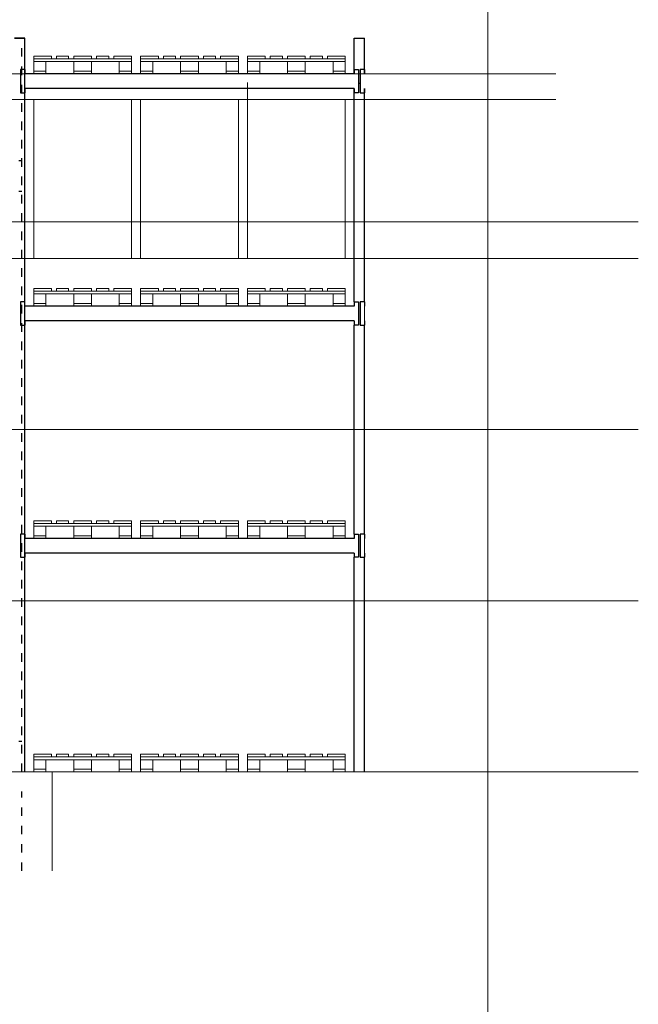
# Model space of a CAD drawing. Header units: millimetres. Extents: x 22865 to 60762, y -18816 to 15611.
# Tile 190 of 256: x 25873 to 26380, y 11963 to 12768. Entities that reach past the tile are written whole.
import ezdxf

# ---------------------------------------------------------------- set-up
doc = ezdxf.new("R2010")
doc.units = ezdxf.units.MM
doc.linetypes.add('DASHED', pattern=[15, 7, -8])
doc.layers.add('CIENKA', color=1, linetype='Continuous', lineweight=13)
doc.layers.add('projekt', color=6, linetype='Continuous', lineweight=9)
for name, color, linetype in [('RDZENIE', 3, 'Continuous'), ('REGALY', 7, 'Continuous'), ('WYMIARY', 6, 'Continuous')]:
    doc.layers.add(name, color=color, linetype=linetype)

msp = doc.modelspace()

# ---------------------------------------------------------------- linework, layer by layer
at = {"layer": 'CIENKA'}
for points in [[(25899.29, 12735.82), (25884.79, 12735.82), (25884.79, 12738.02), (25899.29, 12738.02)], [(25964.79, 12733.62), (25884.79, 12733.62), (25884.79, 12735.82), (25964.79, 12735.82)], [(25894.79, 12725.82), (25884.79, 12725.82), (25884.79, 12733.62), (25894.79, 12733.62)], [(25913.41, 12735.82), (25903.41, 12735.82), (25903.41, 12738.02), (25913.41, 12738.02)], [(25932.04, 12735.82), (25917.54, 12735.82), (25917.54, 12738.02), (25932.04, 12738.02)], [(25932.04, 12725.82), (25917.54, 12725.82), (25917.54, 12733.62), (25932.04, 12733.62)], [(25936.16, 12735.82), (25946.16, 12735.82), (25946.16, 12738.02), (25936.16, 12738.02)], [(25964.79, 12735.82), (25950.29, 12735.82), (25950.29, 12738.02), (25964.79, 12738.02)], [(25964.79, 12725.82), (25954.79, 12725.82), (25954.79, 12733.62), (25964.79, 12733.62)], [(25986.79, 12735.82), (25972.29, 12735.82), (25972.29, 12738.02), (25986.79, 12738.02)], [(26052.29, 12733.62), (25972.29, 12733.62), (25972.29, 12735.82), (26052.29, 12735.82)], [(25982.29, 12725.82), (25972.29, 12725.82), (25972.29, 12733.62), (25982.29, 12733.62)], [(26000.91, 12735.82), (25990.91, 12735.82), (25990.91, 12738.02), (26000.91, 12738.02)], [(26019.54, 12735.82), (26005.04, 12735.82), (26005.04, 12738.02), (26019.54, 12738.02)], [(26019.54, 12725.82), (26005.04, 12725.82), (26005.04, 12733.62), (26019.54, 12733.62)], [(26023.66, 12735.82), (26033.66, 12735.82), (26033.66, 12738.02), (26023.66, 12738.02)], [(26052.29, 12735.82), (26037.79, 12735.82), (26037.79, 12738.02), (26052.29, 12738.02)], [(26052.29, 12725.82), (26042.29, 12725.82), (26042.29, 12733.62), (26052.29, 12733.62)], [(26074.29, 12735.82), (26059.79, 12735.82), (26059.79, 12738.02), (26074.29, 12738.02)], [(26139.79, 12733.62), (26059.79, 12733.62), (26059.79, 12735.82), (26139.79, 12735.82)], [(26069.79, 12725.82), (26059.79, 12725.82), (26059.79, 12733.62), (26069.79, 12733.62)], [(26088.41, 12735.82), (26078.41, 12735.82), (26078.41, 12738.02), (26088.41, 12738.02)], [(26107.04, 12735.82), (26092.54, 12735.82), (26092.54, 12738.02), (26107.04, 12738.02)], [(26107.04, 12725.82), (26092.54, 12725.82), (26092.54, 12733.62), (26107.04, 12733.62)], [(26111.16, 12735.82), (26121.16, 12735.82), (26121.16, 12738.02), (26111.16, 12738.02)], [(26139.79, 12735.82), (26125.29, 12735.82), (26125.29, 12738.02), (26139.79, 12738.02)], [(26139.79, 12725.82), (26129.79, 12725.82), (26129.79, 12733.62), (26139.79, 12733.62)], [(25884.79, 12725.82), (25894.79, 12725.82), (25894.79, 12723.62), (25884.79, 12723.62)], [(25917.54, 12725.82), (25932.04, 12725.82), (25932.04, 12723.62), (25917.54, 12723.62)], [(25954.79, 12725.82), (25964.79, 12725.82), (25964.79, 12723.62), (25954.79, 12723.62)], [(25972.29, 12725.82), (25982.29, 12725.82), (25982.29, 12723.62), (25972.29, 12723.62)], [(26005.04, 12725.82), (26019.54, 12725.82), (26019.54, 12723.62), (26005.04, 12723.62)], [(26042.29, 12725.82), (26052.29, 12725.82), (26052.29, 12723.62), (26042.29, 12723.62)], [(26059.79, 12725.82), (26069.79, 12725.82), (26069.79, 12723.62), (26059.79, 12723.62)], [(26092.54, 12725.82), (26107.04, 12725.82), (26107.04, 12723.62), (26092.54, 12723.62)], [(26129.79, 12725.82), (26139.79, 12725.82), (26139.79, 12723.62), (26129.79, 12723.62)], [(25899.29, 12545.82), (25884.79, 12545.82), (25884.79, 12548.02), (25899.29, 12548.02)], [(25913.41, 12545.82), (25903.41, 12545.82), (25903.41, 12548.02), (25913.41, 12548.02)], [(25932.04, 12545.82), (25917.54, 12545.82), (25917.54, 12548.02), (25932.04, 12548.02)], [(25936.16, 12545.82), (25946.16, 12545.82), (25946.16, 12548.02), (25936.16, 12548.02)], [(25964.79, 12545.82), (25950.29, 12545.82), (25950.29, 12548.02), (25964.79, 12548.02)], [(25986.79, 12545.82), (25972.29, 12545.82), (25972.29, 12548.02), (25986.79, 12548.02)], [(26000.91, 12545.82), (25990.91, 12545.82), (25990.91, 12548.02), (26000.91, 12548.02)], [(26019.54, 12545.82), (26005.04, 12545.82), (26005.04, 12548.02), (26019.54, 12548.02)], [(26023.66, 12545.82), (26033.66, 12545.82), (26033.66, 12548.02), (26023.66, 12548.02)], [(26052.29, 12545.82), (26037.79, 12545.82), (26037.79, 12548.02), (26052.29, 12548.02)], [(26074.29, 12545.82), (26059.79, 12545.82), (26059.79, 12548.02), (26074.29, 12548.02)], [(26088.41, 12545.82), (26078.41, 12545.82), (26078.41, 12548.02), (26088.41, 12548.02)], [(26107.04, 12545.82), (26092.54, 12545.82), (26092.54, 12548.02), (26107.04, 12548.02)], [(26111.16, 12545.82), (26121.16, 12545.82), (26121.16, 12548.02), (26111.16, 12548.02)], [(26139.79, 12545.82), (26125.29, 12545.82), (26125.29, 12548.02), (26139.79, 12548.02)], [(25964.79, 12543.62), (25884.79, 12543.62), (25884.79, 12545.82), (25964.79, 12545.82)], [(25894.79, 12535.82), (25884.79, 12535.82), (25884.79, 12543.62), (25894.79, 12543.62)], [(25932.04, 12535.82), (25917.54, 12535.82), (25917.54, 12543.62), (25932.04, 12543.62)], [(25964.79, 12535.82), (25954.79, 12535.82), (25954.79, 12543.62), (25964.79, 12543.62)], [(26052.29, 12543.62), (25972.29, 12543.62), (25972.29, 12545.82), (26052.29, 12545.82)], [(25982.29, 12535.82), (25972.29, 12535.82), (25972.29, 12543.62), (25982.29, 12543.62)], [(26019.54, 12535.82), (26005.04, 12535.82), (26005.04, 12543.62), (26019.54, 12543.62)], [(26052.29, 12535.82), (26042.29, 12535.82), (26042.29, 12543.62), (26052.29, 12543.62)], [(26139.79, 12543.62), (26059.79, 12543.62), (26059.79, 12545.82), (26139.79, 12545.82)], [(26069.79, 12535.82), (26059.79, 12535.82), (26059.79, 12543.62), (26069.79, 12543.62)], [(26107.04, 12535.82), (26092.54, 12535.82), (26092.54, 12543.62), (26107.04, 12543.62)], [(26139.79, 12535.82), (26129.79, 12535.82), (26129.79, 12543.62), (26139.79, 12543.62)], [(25884.79, 12535.82), (25894.79, 12535.82), (25894.79, 12533.62), (25884.79, 12533.62)], [(25917.54, 12535.82), (25932.04, 12535.82), (25932.04, 12533.62), (25917.54, 12533.62)], [(25954.79, 12535.82), (25964.79, 12535.82), (25964.79, 12533.62), (25954.79, 12533.62)], [(25972.29, 12535.82), (25982.29, 12535.82), (25982.29, 12533.62), (25972.29, 12533.62)], [(26005.04, 12535.82), (26019.54, 12535.82), (26019.54, 12533.62), (26005.04, 12533.62)], [(26042.29, 12535.82), (26052.29, 12535.82), (26052.29, 12533.62), (26042.29, 12533.62)], [(26059.79, 12535.82), (26069.79, 12535.82), (26069.79, 12533.62), (26059.79, 12533.62)], [(26092.54, 12535.82), (26107.04, 12535.82), (26107.04, 12533.62), (26092.54, 12533.62)], [(26129.79, 12535.82), (26139.79, 12535.82), (26139.79, 12533.62), (26129.79, 12533.62)], [(25899.29, 12355.82), (25884.79, 12355.82), (25884.79, 12358.02), (25899.29, 12358.02)], [(25964.79, 12353.62), (25884.79, 12353.62), (25884.79, 12355.82), (25964.79, 12355.82)], [(25913.41, 12355.82), (25903.41, 12355.82), (25903.41, 12358.02), (25913.41, 12358.02)], [(25932.04, 12355.82), (25917.54, 12355.82), (25917.54, 12358.02), (25932.04, 12358.02)], [(25936.16, 12355.82), (25946.16, 12355.82), (25946.16, 12358.02), (25936.16, 12358.02)], [(25964.79, 12355.82), (25950.29, 12355.82), (25950.29, 12358.02), (25964.79, 12358.02)], [(25986.79, 12355.82), (25972.29, 12355.82), (25972.29, 12358.02), (25986.79, 12358.02)], [(26052.29, 12353.62), (25972.29, 12353.62), (25972.29, 12355.82), (26052.29, 12355.82)], [(26000.91, 12355.82), (25990.91, 12355.82), (25990.91, 12358.02), (26000.91, 12358.02)], [(26019.54, 12355.82), (26005.04, 12355.82), (26005.04, 12358.02), (26019.54, 12358.02)], [(26023.66, 12355.82), (26033.66, 12355.82), (26033.66, 12358.02), (26023.66, 12358.02)], [(26052.29, 12355.82), (26037.79, 12355.82), (26037.79, 12358.02), (26052.29, 12358.02)], [(26074.29, 12355.82), (26059.79, 12355.82), (26059.79, 12358.02), (26074.29, 12358.02)], [(26139.79, 12353.62), (26059.79, 12353.62), (26059.79, 12355.82), (26139.79, 12355.82)], [(26088.41, 12355.82), (26078.41, 12355.82), (26078.41, 12358.02), (26088.41, 12358.02)], [(26107.04, 12355.82), (26092.54, 12355.82), (26092.54, 12358.02), (26107.04, 12358.02)], [(26111.16, 12355.82), (26121.16, 12355.82), (26121.16, 12358.02), (26111.16, 12358.02)], [(26139.79, 12355.82), (26125.29, 12355.82), (26125.29, 12358.02), (26139.79, 12358.02)], [(25894.79, 12345.82), (25884.79, 12345.82), (25884.79, 12353.62), (25894.79, 12353.62)], [(25884.79, 12345.82), (25894.79, 12345.82), (25894.79, 12343.62), (25884.79, 12343.62)], [(25932.04, 12345.82), (25917.54, 12345.82), (25917.54, 12353.62), (25932.04, 12353.62)], [(25917.54, 12345.82), (25932.04, 12345.82), (25932.04, 12343.62), (25917.54, 12343.62)], [(25964.79, 12345.82), (25954.79, 12345.82), (25954.79, 12353.62), (25964.79, 12353.62)], [(25954.79, 12345.82), (25964.79, 12345.82), (25964.79, 12343.62), (25954.79, 12343.62)], [(25982.29, 12345.82), (25972.29, 12345.82), (25972.29, 12353.62), (25982.29, 12353.62)], [(25972.29, 12345.82), (25982.29, 12345.82), (25982.29, 12343.62), (25972.29, 12343.62)], [(26019.54, 12345.82), (26005.04, 12345.82), (26005.04, 12353.62), (26019.54, 12353.62)], [(26005.04, 12345.82), (26019.54, 12345.82), (26019.54, 12343.62), (26005.04, 12343.62)], [(26052.29, 12345.82), (26042.29, 12345.82), (26042.29, 12353.62), (26052.29, 12353.62)], [(26042.29, 12345.82), (26052.29, 12345.82), (26052.29, 12343.62), (26042.29, 12343.62)], [(26069.79, 12345.82), (26059.79, 12345.82), (26059.79, 12353.62), (26069.79, 12353.62)], [(26059.79, 12345.82), (26069.79, 12345.82), (26069.79, 12343.62), (26059.79, 12343.62)], [(26107.04, 12345.82), (26092.54, 12345.82), (26092.54, 12353.62), (26107.04, 12353.62)], [(26092.54, 12345.82), (26107.04, 12345.82), (26107.04, 12343.62), (26092.54, 12343.62)], [(26139.79, 12345.82), (26129.79, 12345.82), (26129.79, 12353.62), (26139.79, 12353.62)], [(26129.79, 12345.82), (26139.79, 12345.82), (26139.79, 12343.62), (26129.79, 12343.62)], [(25899.29, 12164.82), (25884.79, 12164.82), (25884.79, 12167.02), (25899.29, 12167.02)], [(25964.79, 12162.62), (25884.79, 12162.62), (25884.79, 12164.82), (25964.79, 12164.82)], [(25894.79, 12154.82), (25884.79, 12154.82), (25884.79, 12162.62), (25894.79, 12162.62)], [(25913.41, 12164.82), (25903.41, 12164.82), (25903.41, 12167.02), (25913.41, 12167.02)], [(25932.04, 12164.82), (25917.54, 12164.82), (25917.54, 12167.02), (25932.04, 12167.02)], [(25932.04, 12154.82), (25917.54, 12154.82), (25917.54, 12162.62), (25932.04, 12162.62)], [(25936.16, 12164.82), (25946.16, 12164.82), (25946.16, 12167.02), (25936.16, 12167.02)], [(25964.79, 12164.82), (25950.29, 12164.82), (25950.29, 12167.02), (25964.79, 12167.02)], [(25964.79, 12154.82), (25954.79, 12154.82), (25954.79, 12162.62), (25964.79, 12162.62)], [(25986.79, 12164.82), (25972.29, 12164.82), (25972.29, 12167.02), (25986.79, 12167.02)], [(26052.29, 12162.62), (25972.29, 12162.62), (25972.29, 12164.82), (26052.29, 12164.82)], [(25982.29, 12154.82), (25972.29, 12154.82), (25972.29, 12162.62), (25982.29, 12162.62)], [(26000.91, 12164.82), (25990.91, 12164.82), (25990.91, 12167.02), (26000.91, 12167.02)], [(26019.54, 12164.82), (26005.04, 12164.82), (26005.04, 12167.02), (26019.54, 12167.02)], [(26019.54, 12154.82), (26005.04, 12154.82), (26005.04, 12162.62), (26019.54, 12162.62)], [(26023.66, 12164.82), (26033.66, 12164.82), (26033.66, 12167.02), (26023.66, 12167.02)], [(26052.29, 12164.82), (26037.79, 12164.82), (26037.79, 12167.02), (26052.29, 12167.02)], [(26052.29, 12154.82), (26042.29, 12154.82), (26042.29, 12162.62), (26052.29, 12162.62)], [(26074.29, 12164.82), (26059.79, 12164.82), (26059.79, 12167.02), (26074.29, 12167.02)], [(26139.79, 12162.62), (26059.79, 12162.62), (26059.79, 12164.82), (26139.79, 12164.82)], [(26069.79, 12154.82), (26059.79, 12154.82), (26059.79, 12162.62), (26069.79, 12162.62)], [(26088.41, 12164.82), (26078.41, 12164.82), (26078.41, 12167.02), (26088.41, 12167.02)], [(26107.04, 12164.82), (26092.54, 12164.82), (26092.54, 12167.02), (26107.04, 12167.02)], [(26107.04, 12154.82), (26092.54, 12154.82), (26092.54, 12162.62), (26107.04, 12162.62)], [(26111.16, 12164.82), (26121.16, 12164.82), (26121.16, 12167.02), (26111.16, 12167.02)], [(26139.79, 12164.82), (26125.29, 12164.82), (26125.29, 12167.02), (26139.79, 12167.02)], [(26139.79, 12154.82), (26129.79, 12154.82), (26129.79, 12162.62), (26139.79, 12162.62)], [(25884.79, 12154.82), (25894.79, 12154.82), (25894.79, 12152.62), (25884.79, 12152.62)], [(25917.54, 12154.82), (25932.04, 12154.82), (25932.04, 12152.62), (25917.54, 12152.62)], [(25954.79, 12154.82), (25964.79, 12154.82), (25964.79, 12152.62), (25954.79, 12152.62)], [(25972.29, 12154.82), (25982.29, 12154.82), (25982.29, 12152.62), (25972.29, 12152.62)], [(26005.04, 12154.82), (26019.54, 12154.82), (26019.54, 12152.62), (26005.04, 12152.62)], [(26042.29, 12154.82), (26052.29, 12154.82), (26052.29, 12152.62), (26042.29, 12152.62)], [(26059.79, 12154.82), (26069.79, 12154.82), (26069.79, 12152.62), (26059.79, 12152.62)], [(26092.54, 12154.82), (26107.04, 12154.82), (26107.04, 12152.62), (26092.54, 12152.62)], [(26129.79, 12154.82), (26139.79, 12154.82), (26139.79, 12152.62), (26129.79, 12152.62)]]:
    msp.add_lwpolyline(points, close=True, dxfattribs=at)
at = {"layer": 'projekt', "color": 3, "ltscale": 0.2}
for p, q in [((26256.43, 9961.91), (26256.43, 13486.84)), ((25709.97, 12723.62), (26312.09, 12723.62)), ((26059.79, 12578.72), (26059.79, 12716.46)), ((25709.97, 12702.62), (26312.09, 12702.62)), ((24187.43, 12602.62), (26379.54, 12602.62)), ((24187.43, 12572.62), (26379.54, 12572.62)), ((24187.43, 12432.62), (26379.54, 12432.62)), ((24187.43, 12292.62), (26379.54, 12292.62)), ((24187.43, 12152.62), (26379.54, 12152.62))]:
    msp.add_line(p, q, dxfattribs=at)
at = {"layer": 'projekt', "color": 3, "lineweight": 15, "ltscale": 0.02}
msp.add_line((25900.04, 12152.62), (25900.04, 12136.62), dxfattribs=at)
at = {"layer": 'projekt', "color": 1, "lineweight": 15, "ltscale": 0.02}
msp.add_line((25900.04, 12136.62), (25900.04, 12071.62), dxfattribs=at)
at = {"layer": 'projekt', "color": 3, "ltscale": 0.2}
for points in [[(25964.79, 12572.62), (25884.79, 12572.62), (25884.79, 12702.62), (25964.79, 12702.62)], [(26052.29, 12572.62), (25972.29, 12572.62), (25972.29, 12702.62), (26052.29, 12702.62)], [(26139.79, 12572.62), (26059.79, 12572.62), (26059.79, 12702.62), (26139.79, 12702.62)], [(26155.49, 12602.62), (24757.49, 12602.62), (24757.49, 12152.62), (26155.49, 12152.62)]]:
    msp.add_lwpolyline(points, close=True, dxfattribs=at)
at = {"layer": 'RDZENIE', "color": 2, "linetype": 'DASHED'}
for p, q in [((25875.04, 12152.62), (25875.04, 12749.62)), ((25332.54, 12652.62), (25875.04, 12652.62)), ((25332.54, 12627.62), (25875.04, 12627.62)), ((25332.54, 12177.62), (25875.04, 12177.62)), ((25875.04, 12071.62), (25875.04, 12136.62))]:
    msp.add_line(p, q, dxfattribs=at)
at = {"layer": 'REGALY', "color": 5}
for p, q in [((25877.59, 12752.62), (25869.09, 12752.62)), ((25869.09, 12752.62), (25877.59, 12752.62)), ((25877.59, 12152.62), (25877.59, 12752.62)), ((25877.59, 12727.12), (25877.59, 12752.62)), ((26146.99, 12723.62), (26146.99, 12752.62)), ((26146.99, 12752.62), (26155.49, 12752.62)), ((26155.49, 12723.62), (26155.49, 12752.62)), ((26146.99, 12537.12), (26146.99, 12711.62)), ((26155.49, 12537.12), (26155.49, 12711.62)), ((25877.59, 12537.12), (25877.59, 12708.12)), ((25877.59, 12347.12), (25877.59, 12518.12)), ((26146.99, 12347.12), (26146.99, 12518.12)), ((26155.49, 12347.12), (26155.49, 12518.12)), ((25877.59, 12152.62), (25877.59, 12328.12)), ((26146.99, 12152.62), (26146.99, 12328.12)), ((26155.49, 12152.62), (26155.49, 12328.12))]:
    msp.add_line(p, q, dxfattribs=at)
at = {"layer": 'REGALY', "color": 6}
for p, q in [((25877.59, 12727.12), (25874.09, 12727.12)), ((25874.09, 12727.12), (25874.09, 12708.12)), ((26146.99, 12727.12), (26150.49, 12727.12)), ((26150.49, 12727.12), (26150.49, 12708.12)), ((26155.49, 12727.12), (26151.99, 12727.12)), ((26151.99, 12727.12), (26151.99, 12708.12)), ((26146.99, 12723.62), (25877.59, 12723.62)), ((26146.99, 12711.62), (25877.59, 12711.62)), ((25874.09, 12708.12), (25877.59, 12708.12)), ((26150.49, 12708.12), (26146.99, 12708.12)), ((26151.99, 12708.12), (26155.49, 12708.12)), ((25877.59, 12537.12), (25874.09, 12537.12)), ((25874.09, 12537.12), (25874.09, 12518.12)), ((25877.59, 12533.62), (25877.59, 12537.12)), ((26146.99, 12533.62), (25877.59, 12533.62)), ((26146.99, 12537.12), (26150.49, 12537.12)), ((26146.99, 12537.12), (26150.49, 12537.12)), ((26150.49, 12537.12), (26150.49, 12518.12)), ((26150.49, 12537.12), (26150.49, 12518.12)), ((26155.49, 12537.12), (26151.99, 12537.12)), ((26151.99, 12537.12), (26151.99, 12518.12)), ((26151.99, 12537.12), (26151.99, 12518.12)), ((25874.09, 12518.12), (25877.59, 12518.12)), ((26146.99, 12521.62), (25877.59, 12521.62)), ((25877.59, 12521.62), (25877.59, 12518.12)), ((26150.49, 12518.12), (26146.99, 12518.12)), ((26150.49, 12518.12), (26146.99, 12518.12)), ((26151.99, 12518.12), (26155.49, 12518.12)), ((25877.59, 12347.12), (25874.09, 12347.12)), ((25874.09, 12347.12), (25874.09, 12328.12)), ((26146.99, 12347.12), (26150.49, 12347.12)), ((26150.49, 12347.12), (26150.49, 12328.12)), ((26155.49, 12347.12), (26151.99, 12347.12)), ((26151.99, 12347.12), (26151.99, 12328.12)), ((26146.99, 12343.62), (25877.59, 12343.62)), ((26146.99, 12331.62), (25877.59, 12331.62)), ((25874.09, 12328.12), (25877.59, 12328.12)), ((26150.49, 12328.12), (26146.99, 12328.12)), ((26151.99, 12328.12), (26155.49, 12328.12))]:
    msp.add_line(p, q, dxfattribs=at)
at = {"layer": 'WYMIARY'}
for p, q in [((25877.59, 12727.12), (25877.59, 12723.62)), ((26146.99, 12727.12), (26146.99, 12723.62)), ((26155.49, 12727.12), (26155.49, 12723.62)), ((25877.59, 12711.62), (25877.59, 12708.12)), ((26146.99, 12711.62), (26146.99, 12708.12)), ((26150.49, 12716), (26151.99, 12716)), ((26155.49, 12711.62), (26155.49, 12708.12)), ((26146.99, 12537.12), (26146.99, 12533.62)), ((26146.99, 12537.12), (26146.99, 12533.62)), ((26155.49, 12537.12), (26155.49, 12533.62)), ((26146.99, 12521.62), (26146.99, 12518.12)), ((26146.99, 12521.62), (26146.99, 12518.12)), ((26155.49, 12521.62), (26155.49, 12518.12)), ((25877.59, 12347.12), (25877.59, 12343.62)), ((26146.99, 12347.12), (26146.99, 12343.62)), ((26155.49, 12347.12), (26155.49, 12343.62)), ((25877.59, 12331.62), (25877.59, 12328.12)), ((26146.99, 12331.62), (26146.99, 12328.12)), ((26155.49, 12331.62), (26155.49, 12328.12))]:
    msp.add_line(p, q, dxfattribs=at)

doc.saveas('drawing.dxf')
